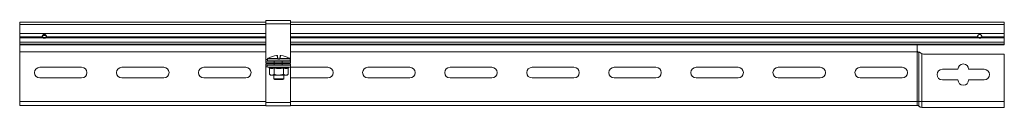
# Model space of a CAD drawing. Header units: millimetres. Extents: x -4 to 4772, y -1159 to -143.
# Tile 3 of 13: x -4 to 596, y -205 to -152. Entities that reach past the tile are written whole.
import ezdxf

# ---------------------------------------------------------------- set-up
doc = ezdxf.new("R2010")
doc.units = ezdxf.units.MM

msp = doc.modelspace()

# ---------------------------------------------------------------- linework, layer by layer
at = {"color": 7, "linetype": 'Continuous', "lineweight": 15}
for p, q in [((145.97, -153.42), (-4.03, -153.42)), ((-4.03, -154.82), (-4.03, -153.42)), ((-4.03, -160.32), (-4.03, -154.82)), ((160.97, -152.42), (145.97, -152.42)), ((145.97, -154.42), (145.97, -152.42)), ((160.97, -154.42), (145.97, -154.42)), ((145.97, -176.17), (145.97, -154.42)), ((160.97, -154.42), (160.97, -152.42)), ((595.97, -153.42), (160.97, -153.42)), ((160.97, -176.17), (160.97, -154.42)), ((595.97, -153.42), (595.97, -154.82)), ((595.97, -160.32), (595.97, -154.82)), ((-4.03, -162.23), (-4.03, -160.32)), ((595.97, -160.32), (595.97, -162.23)), ((9.62, -162.23), (-4.03, -162.23)), ((-4.03, -162.94), (-4.03, -162.23)), ((10.08, -162.94), (-4.03, -162.94)), ((-4.03, -165.64), (-4.03, -162.94)), ((-4.03, -166.79), (-4.03, -165.64)), ((145.97, -166.79), (-4.03, -166.79)), ((-4.03, -166.79), (-4.03, -167.24)), ((-4.03, -167.24), (-4.03, -167.25)), ((145.97, -167.24), (-4.03, -167.24)), ((-4.03, -167.25), (-4.03, -171.38)), ((10.08, -162.44), (10.08, -162.94)), ((11.86, -162.94), (11.86, -162.44)), ((595.97, -166.79), (160.97, -166.79)), ((595.97, -167.24), (160.97, -167.24)), ((542.97, -167.25), (542.97, -167.24)), ((542.97, -167.25), (542.97, -171.12)), ((580.08, -162.44), (580.08, -162.94)), ((581.86, -162.94), (581.86, -162.44)), ((595.97, -162.94), (581.86, -162.94)), ((595.97, -162.23), (582.32, -162.23)), ((595.97, -162.94), (595.97, -162.23)), ((595.97, -162.94), (595.97, -165.64)), ((595.97, -166.79), (595.97, -165.64)), ((595.97, -166.79), (595.97, -167.24)), ((-4.03, -171.38), (-4.03, -201.72)), ((153.09, -175.29), (152.82, -173.78)), ((153.09, -173.98), (153.35, -175.47)), ((154.42, -175.47), (154.68, -173.98)), ((154.95, -173.78), (154.68, -175.29)), ((542.97, -201.72), (542.97, -171.62)), ((543.46, -171.62), (542.97, -171.62)), ((543.87, -201.72), (543.87, -171.65)), ((545.66, -172.56), (545.13, -172.22)), ((545.66, -201.72), (545.66, -172.56)), ((546.79, -172.82), (595.97, -172.82)), ((595.97, -172.82), (595.97, -201.72)), ((145.97, -177.17), (145.97, -176.17)), ((145.97, -178.17), (145.97, -177.17)), ((145.97, -177.17), (150.97, -177.17)), ((150.97, -178.17), (145.97, -178.17)), ((145.97, -179.67), (145.97, -178.67)), ((145.97, -178.67), (150.97, -178.67)), ((150.97, -179.67), (145.97, -179.67)), ((145.97, -180.67), (145.97, -179.67)), ((146.88, -175.92), (146.88, -176.92)), ((146.91, -175.78), (146.91, -175.78)), ((153.26, -175.81), (146.91, -175.81)), ((147.04, -175.59), (147.03, -175.6)), ((147.03, -175.6), (153.27, -175.6)), ((150.88, -178.52), (150.88, -178.67)), ((150.97, -177.17), (150.97, -178.17)), ((155.97, -177.17), (150.97, -177.17)), ((155.97, -178.17), (150.97, -178.17)), ((150.97, -178.67), (150.97, -179.67)), ((155.97, -178.67), (150.97, -178.67)), ((155.97, -179.67), (150.97, -179.67)), ((152.85, -178.62), (151.07, -178.62)), ((152.07, -178.37), (151.18, -178.37)), ((152.28, -178.38), (152.07, -178.37)), ((154.19, -175.92), (153.58, -175.92)), ((153.59, -175.67), (154.17, -175.67)), ((154.5, -175.6), (160.74, -175.6)), ((160.86, -175.81), (154.51, -175.81)), ((156.7, -178.62), (154.92, -178.62)), ((156.58, -178.37), (155.69, -178.37)), ((155.97, -178.17), (155.97, -177.17)), ((155.97, -177.17), (160.97, -177.17)), ((160.97, -178.17), (155.97, -178.17)), ((155.97, -179.67), (155.97, -178.67)), ((155.97, -178.67), (160.97, -178.67)), ((160.97, -179.67), (155.97, -179.67)), ((156.88, -178.67), (156.88, -178.52)), ((156.94, -178.37), (156.94, -178.37)), ((156.95, -178.32), (156.95, -178.32)), ((160.74, -175.6), (160.73, -175.59)), ((160.88, -176.92), (160.88, -175.92)), ((160.97, -177.17), (160.97, -176.17)), ((160.97, -177.17), (160.97, -178.17)), ((160.97, -178.67), (160.97, -179.67)), ((160.97, -180.12), (160.97, -179.67)), ((33.72, -180.87), (8.22, -180.87)), ((83.72, -180.87), (58.22, -180.87)), ((133.72, -180.87), (108.22, -180.87)), ((145.97, -202.42), (145.97, -180.67)), ((147.16, -180.77), (147.82, -181.01)), ((148.11, -181.39), (148.11, -185.07)), ((148.11, -185.07), (148.88, -185.67)), ((148.88, -185.67), (149.55, -185.67)), ((153.88, -185.67), (149.55, -185.67)), ((150.88, -185.67), (150.88, -187.87)), ((151, -181.39), (151, -185.07)), ((153.88, -185.67), (158.21, -185.67)), ((156.77, -181.39), (156.77, -185.07)), ((156.88, -187.87), (156.88, -185.67)), ((158.21, -185.67), (158.88, -185.67)), ((158.88, -185.67), (159.66, -185.07)), ((159.66, -181.39), (159.66, -185.07)), ((159.95, -181.01), (160.61, -180.77)), ((160.97, -180.67), (160.97, -180.35)), ((160.97, -202.42), (160.97, -180.67)), ((183.72, -180.87), (160.97, -180.87)), ((233.72, -180.87), (208.22, -180.87)), ((283.72, -180.87), (258.22, -180.87)), ((333.72, -180.87), (308.22, -180.87)), ((383.72, -180.87), (358.22, -180.87)), ((433.72, -180.87), (408.22, -180.87)), ((483.72, -180.87), (458.22, -180.87)), ((533.72, -180.87), (508.22, -180.87)), ((567.72, -182.07), (558.22, -182.07)), ((583.72, -182.07), (574.22, -182.07)), ((8.22, -187.37), (33.72, -187.37)), ((58.22, -187.37), (83.72, -187.37)), ((108.22, -187.37), (133.72, -187.37)), ((150.88, -187.87), (151.38, -188.37)), ((150.88, -187.87), (156.88, -187.87)), ((156.38, -188.37), (151.38, -188.37)), ((156.38, -188.37), (156.88, -187.87)), ((160.97, -187.37), (183.72, -187.37)), ((208.22, -187.37), (233.72, -187.37)), ((258.22, -187.37), (283.72, -187.37)), ((308.22, -187.37), (333.72, -187.37)), ((358.22, -187.37), (383.72, -187.37)), ((408.22, -187.37), (433.72, -187.37)), ((458.22, -187.37), (483.72, -187.37)), ((508.22, -187.37), (533.72, -187.37)), ((558.22, -188.57), (567.72, -188.57)), ((574.22, -188.57), (583.72, -188.57)), ((-4.03, -201.72), (-4.03, -204.12)), ((160.97, -202.42), (145.97, -202.42)), ((145.97, -204.42), (145.97, -202.42)), ((160.97, -204.42), (160.97, -202.42)), ((543.87, -201.72), (542.97, -201.72)), ((542.97, -201.72), (542.97, -204.12)), ((545.66, -201.72), (543.87, -201.72)), ((543.87, -204.52), (543.87, -201.72)), ((595.97, -201.72), (545.66, -201.72)), ((545.66, -205.32), (545.66, -201.72)), ((595.97, -201.72), (595.97, -205.32)), ((145.97, -204.12), (-4.03, -204.12)), ((160.97, -204.42), (145.97, -204.42)), ((542.97, -204.12), (160.97, -204.12)), ((595.97, -205.32), (545.66, -205.32))]:
    msp.add_line(p, q, dxfattribs=at)
at = {"color": 8, "linetype": 'Continuous', "lineweight": 15}
for p, q in [((145.97, -154.82), (-4.03, -154.82)), ((595.97, -154.82), (160.97, -154.82)), ((145.97, -160.32), (-4.03, -160.32)), ((12.1, -161.58), (9.86, -161.58)), ((595.97, -160.32), (160.97, -160.32)), ((145.97, -165.64), (-4.03, -165.64)), ((145.97, -167.25), (-4.03, -167.25)), ((145.97, -162.94), (11.86, -162.94)), ((145.97, -162.23), (12.32, -162.23)), ((579.62, -162.23), (160.97, -162.23)), ((580.08, -162.94), (160.97, -162.94)), ((595.97, -165.64), (160.97, -165.64)), ((542.97, -167.25), (160.97, -167.25)), ((145.97, -171.38), (-4.03, -171.38)), ((543.05, -171.38), (160.97, -171.38)), ((146.88, -176.17), (145.97, -176.17)), ((146.89, -175.92), (146.88, -175.92)), ((146.88, -176.92), (160.88, -176.92)), ((146.91, -175.81), (146.91, -175.78)), ((151.11, -178.38), (150.97, -178.42)), ((151.18, -178.17), (151.18, -178.37)), ((152.07, -178.17), (152.07, -178.37)), ((155.69, -178.17), (155.69, -178.37)), ((156.58, -178.17), (156.58, -178.37)), ((156.86, -178.42), (156.8, -178.42)), ((160.86, -175.78), (160.86, -175.81)), ((160.88, -175.92), (160.88, -175.92)), ((160.97, -176.17), (160.88, -176.17)), ((146.98, -180.67), (145.97, -180.67)), ((153.88, -180.77), (147.16, -180.77)), ((160.61, -180.77), (153.88, -180.77)), ((160.97, -180.67), (160.78, -180.67)), ((145.97, -201.72), (-4.03, -201.72)), ((542.97, -201.72), (160.97, -201.72))]:
    msp.add_line(p, q, dxfattribs=at)
at = {"color": 8, "linetype": 'Continuous', "lineweight": 15, "flags": 128}
for points in [[(146.89, -175.92), (146.9, -175.87), (146.91, -175.83)], [(160.86, -175.84), (160.87, -175.87), (160.88, -175.92)]]:
    msp.add_lwpolyline(points, dxfattribs=at)
at = {"color": 7, "linetype": 'Continuous', "lineweight": 15}
for centre, radius, start, end in [((10.57, -161.6), 0.979, 203.80076, 239.94861), ((580.57, -161.6), 0.979, 203.80076, 239.94861), ((10.49, -162.17), 0.875, 184.15595, 241.74789), ((11.45, -162.17), 0.875, 298.25211, 355.84405), ((580.49, -162.17), 0.875, 184.15595, 241.74789), ((581.45, -162.17), 0.875, 298.25211, 355.84405), ((153.87, -187.06), 13.34, 95.61655, 118.10572), ((152.84, -174.03), 0.249, 10.12559, 94.81347), ((154.93, -174.03), 0.249, 85.18653, 169.87441), ((153.89, -187.06), 13.34, 61.89428, 84.38345), ((543.47, -171.12), 0.5, 211.33225, 269.85937), ((546.79, -170.22), 2.6, 244.19612, 270), ((147.35, -180.24), 0.567, 90, 250), ((147.13, -175.92), 0.25, 155.8256, 180), ((147.13, -176.92), 0.25, 180, 270), ((147.16, -175.81), 0.25, 119.54479, 173.62669), ((147.16, -175.81), 0.25, 121.43613, 180.04078), ((151.19, -178.02), 0.46, 200.18029, 240.37354), ((151.18, -177.87), 0.5, 216.8699, 270), ((150.81, -178.62), 0.255, 359.48369, 53.14311), ((150.85, -177.48), 2.17, 334.54193, 341.42102), ((152.36, -178.6), 0.492, 358.02677, 22.60306), ((153.12, -175.52), 0.233, 13.4875, 98.5562), ((154.95, -175.79), 1.69, 173.49277, 180.74942), ((154.06, -176.37), 0.978, 129.66767, 145.21361), ((153.34, -175.76), 0.172, 54.20519, 113.05313), ((155.04, -175.86), 1.46, 172.63211, 182.44391), ((152.72, -175.86), 1.46, 357.55609, 7.36789), ((154.43, -175.76), 0.172, 66.94687, 125.79481), ((153.71, -176.37), 0.978, 34.78639, 50.33233), ((154.65, -175.52), 0.233, 81.4438, 166.5125), ((152.82, -175.79), 1.69, 359.25058, 6.50723), ((156.92, -177.48), 2.17, 198.57898, 205.45807), ((155.41, -178.6), 0.492, 157.39694, 181.97323), ((156.58, -177.87), 0.5, 270, 323.1301), ((156.95, -178.62), 0.255, 126.85689, 180.51631), ((156.57, -178.02), 0.46, 299.62646, 339.81971), ((160.42, -180.24), 0.567, 290, 90), ((160.63, -176.92), 0.25, 270, 0), ((160.61, -175.81), 0.25, 6.37331, 60.45521), ((160.61, -175.81), 0.25, 359.95922, 58.56387), ((160.63, -175.92), 0.25, 0, 25.41948), ((570.97, -182.07), 3.25, 0, 180), ((8.22, -184.12), 3.25, 90, 270), ((33.72, -184.12), 3.25, 270, 90), ((58.22, -184.12), 3.25, 90, 270), ((83.72, -184.12), 3.25, 270, 90), ((108.22, -184.12), 3.25, 90, 270), ((133.72, -184.12), 3.25, 270, 90), ((183.72, -184.12), 3.25, 270, 90), ((208.22, -184.12), 3.25, 90, 270), ((233.72, -184.12), 3.25, 270, 90), ((258.22, -184.12), 3.25, 90, 270), ((283.72, -184.12), 3.25, 270, 90), ((308.22, -184.12), 3.25, 90, 270), ((333.72, -184.12), 3.25, 270, 90), ((358.22, -184.12), 3.25, 90, 270), ((383.72, -184.12), 3.25, 270, 90), ((408.22, -184.12), 3.25, 90, 270), ((433.72, -184.12), 3.25, 270, 90), ((458.22, -184.12), 3.25, 90, 270), ((483.72, -184.12), 3.25, 270, 90), ((508.22, -184.12), 3.25, 90, 270), ((533.72, -184.12), 3.25, 270, 90), ((558.22, -185.32), 3.25, 90, 270), ((583.72, -185.32), 3.25, 270, 90), ((570.97, -188.57), 3.25, 180, 360), ((542.97, -205.32), 1.2, 41.81031, 90), ((545.66, -202.92), 2.4, 221.81031, 270)]:
    msp.add_arc(centre, radius, start, end, dxfattribs=at)
for points, knots in [([(12.32, -162.23), (12.29, -162.05), (12.22, -161.74), (11.98, -161.31), (11.72, -161.08), (11.42, -160.91), (11.06, -160.86), (10.71, -160.89), (10.46, -160.96), (10.25, -161.08), (9.99, -161.31), (9.74, -161.74), (9.66, -162.05), (9.62, -162.23)], [0, 0, 0, 0, 0.152493, 0.274805, 0.32977, 0.383992, 0.50098, 0.559804, 0.614575, 0.66793, 0.722706, 0.845997, 1, 1, 1, 1]), ([(582.32, -162.23), (582.29, -162.05), (582.22, -161.74), (581.98, -161.31), (581.72, -161.08), (581.42, -160.91), (581.06, -160.86), (580.71, -160.89), (580.46, -160.96), (580.25, -161.08), (579.99, -161.31), (579.74, -161.74), (579.66, -162.05), (579.62, -162.23)], [0, 0, 0, 0, 0.1524926, 0.2748048, 0.3297702, 0.3839916, 0.5009799, 0.559804, 0.6145754, 0.6679296, 0.7227056, 0.8459968, 1, 1, 1, 1]), ([(10.08, -162.44), (10.24, -162.52), (10.46, -162.63), (10.77, -162.72), (10.98, -162.75), (11.19, -162.72), (11.51, -162.64), (11.72, -162.52), (11.86, -162.44)], [0, 0, 0, 0, 0.287832, 0.401465, 0.498938, 0.606919, 0.723867, 1, 1, 1, 1]), ([(10.08, -162.94), (10.24, -163), (10.52, -163.1), (10.98, -163.18), (11.44, -163.11), (11.71, -163), (11.86, -162.94)], [0, 0, 0, 0, 0.282532, 0.499352, 0.730715, 1, 1, 1, 1]), ([(580.08, -162.44), (580.24, -162.52), (580.46, -162.63), (580.77, -162.72), (580.98, -162.75), (581.19, -162.72), (581.51, -162.64), (581.72, -162.52), (581.86, -162.44)], [0, 0, 0, 0, 0.287832, 0.401465, 0.498938, 0.606919, 0.723867, 1, 1, 1, 1]), ([(580.08, -162.94), (580.24, -163), (580.52, -163.1), (580.98, -163.18), (581.44, -163.11), (581.71, -163), (581.86, -162.94)], [0, 0, 0, 0, 0.282532, 0.499352, 0.730715, 1, 1, 1, 1]), ([(153.08, -173.98), (153.08, -173.97), (153.08, -173.93), (153.04, -173.88), (153, -173.83), (152.95, -173.8), (152.9, -173.78), (152.85, -173.77), (152.79, -173.77), (152.7, -173.77), (152.61, -173.77), (152.56, -173.78), (152.56, -173.78)], [0, 0, 0, 0, 0.037319, 0.157023, 0.255718, 0.342261, 0.420093, 0.495743, 0.600871, 0.800229, 0.962115, 1, 1, 1, 1]), ([(152.82, -173.78), (152.82, -173.78), (152.81, -173.77), (152.77, -173.77), (152.7, -173.77), (152.63, -173.77), (152.59, -173.78), (152.57, -173.78)], [0, 0, 0, 0, 0.218399, 0.436827, 0.654626, 0.872181, 1, 1, 1, 1]), ([(155.19, -173.78), (155.17, -173.78), (155.12, -173.77), (155.03, -173.77), (154.95, -173.77), (154.88, -173.78), (154.82, -173.8), (154.76, -173.84), (154.71, -173.9), (154.68, -173.95), (154.68, -173.98), (154.68, -173.98)], [0, 0, 0, 0, 0.066923, 0.2381, 0.430282, 0.538321, 0.635628, 0.739505, 0.862235, 0.996759, 1, 1, 1, 1]), ([(155.2, -173.78), (155.17, -173.78), (155.11, -173.77), (155.04, -173.77), (154.98, -173.77), (154.95, -173.77), (154.95, -173.78), (154.95, -173.78)], [0, 0, 0, 0, 0.218399, 0.436827, 0.654626, 0.872181, 1, 1, 1, 1]), ([(543.05, -171.38), (543.02, -171.33), (542.98, -171.25), (542.97, -171.16), (542.97, -171.12)], [0, 0, 0, 0, 0.614497, 1, 1, 1, 1]), ([(543.87, -171.65), (543.77, -171.64), (543.65, -171.62), (543.5, -171.62), (543.46, -171.62)], [0, 0, 0, 0, 0.782735, 1, 1, 1, 1]), ([(545.13, -172.22), (544.95, -172.1), (544.59, -171.84), (544.14, -171.7), (543.93, -171.66), (543.87, -171.65)], [0, 0, 0, 0, 0.415395, 0.827765, 1, 1, 1, 1]), ([(146.91, -175.81), (146.91, -175.81), (146.91, -175.85), (146.9, -175.91), (146.89, -175.92), (146.89, -175.92)], [0, 0, 0, 0, 0.003073, 0.499692, 1, 1, 1, 1]), ([(146.91, -175.78), (146.91, -175.8), (146.91, -175.83), (146.9, -175.85), (146.9, -175.85), (146.9, -175.85)], [0, 0, 0, 0, 0.427098, 0.836973, 1, 1, 1, 1]), ([(147.59, -175.29), (147.44, -175.37), (147.24, -175.48), (147.07, -175.58), (147.03, -175.6)], [0, 0, 0, 0, 0.770897, 1, 1, 1, 1]), ([(150.83, -178.37), (150.83, -178.37), (150.83, -178.37), (150.83, -178.37), (150.83, -178.37), (150.83, -178.36), (150.82, -178.35), (150.78, -178.31), (150.72, -178.28), (150.63, -178.27), (150.55, -178.28), (150.47, -178.33), (150.42, -178.39), (150.39, -178.46), (150.38, -178.52), (150.39, -178.57), (150.4, -178.61), (150.41, -178.63), (150.42, -178.65), (150.42, -178.66), (150.43, -178.66), (150.43, -178.67), (150.43, -178.67), (150.43, -178.67)], [0, 0, 0, 0, 0.47162, 0.527896, 0.538247, 0.547899, 0.5565, 0.57916, 0.628304, 0.668876, 0.715092, 0.763695, 0.810861, 0.848493, 0.880169, 0.906812, 0.928412, 0.944277, 0.952946, 0.959281, 0.967784, 0.98448, 1, 1, 1, 1]), ([(150.87, -178.43), (150.87, -178.44), (150.88, -178.47), (150.88, -178.5), (150.88, -178.52)], [0, 0, 0, 0, 0.337232, 1, 1, 1, 1]), ([(154.96, -178.42), (154.79, -178.42), (154.09, -178.42), (153.36, -178.42), (152.81, -178.42)], [0, 0, 0, 0, 0.233038, 1, 1, 1, 1]), ([(154.92, -178.62), (154.86, -178.62), (154.53, -178.61), (154.02, -178.48), (153.37, -178.57), (153.04, -178.6), (152.85, -178.62)], [0, 0, 0, 0, 0.08519, 0.503225, 0.717811, 1, 1, 1, 1]), ([(152.91, -178.17), (153.03, -178.21), (153.29, -178.27), (153.66, -178.32), (154.2, -178.33), (154.57, -178.24), (154.86, -178.17)], [0, 0, 0, 0, 0.189929, 0.412611, 0.557906, 1, 1, 1, 1]), ([(153.27, -175.6), (153.24, -175.58), (153.14, -175.48), (153.11, -175.37), (153.09, -175.29)], [0, 0, 0, 0, 0.229103, 1, 1, 1, 1]), ([(153.58, -175.92), (153.52, -175.92), (153.41, -175.91), (153.3, -175.85), (153.26, -175.81), (153.26, -175.81)], [0, 0, 0, 0, 0.5003076, 0.9969269, 1, 1, 1, 1]), ([(153.35, -175.47), (153.36, -175.5), (153.37, -175.56), (153.43, -175.61), (153.44, -175.62)], [0, 0, 0, 0, 0.7819366, 1, 1, 1, 1]), ([(153.44, -175.62), (153.44, -175.62), (153.46, -175.63), (153.51, -175.66), (153.57, -175.67), (153.59, -175.67)], [0, 0, 0, 0, 0.0031062, 0.5021686, 1, 1, 1, 1]), ([(154.17, -175.67), (154.2, -175.67), (154.26, -175.66), (154.31, -175.63), (154.33, -175.62)], [0, 0, 0, 0, 0.497853, 1, 1, 1, 1]), ([(154.51, -175.81), (154.51, -175.81), (154.46, -175.85), (154.36, -175.91), (154.24, -175.92), (154.19, -175.92)], [0, 0, 0, 0, 0.003073, 0.499692, 1, 1, 1, 1]), ([(154.33, -175.62), (154.34, -175.61), (154.4, -175.56), (154.41, -175.5), (154.42, -175.47)], [0, 0, 0, 0, 0.218063, 1, 1, 1, 1]), ([(154.68, -175.29), (154.66, -175.37), (154.63, -175.48), (154.52, -175.58), (154.5, -175.6)], [0, 0, 0, 0, 0.770897, 1, 1, 1, 1]), ([(155.69, -178.37), (155.67, -178.37), (155.43, -178.37), (155.18, -178.4), (154.96, -178.42)], [0, 0, 0, 0, 0.099322, 1, 1, 1, 1]), ([(156.88, -178.52), (156.88, -178.52), (156.88, -178.5), (156.89, -178.47), (156.9, -178.44), (156.9, -178.43)], [0, 0, 0, 0, 0.097684, 0.61099, 1, 1, 1, 1]), ([(156.94, -178.37), (156.94, -178.37), (156.93, -178.37), (156.93, -178.37), (156.93, -178.37), (156.93, -178.37)], [0, 0, 0, 0, 0.252244, 0.827781, 1, 1, 1, 1]), ([(160.74, -175.6), (160.7, -175.58), (160.53, -175.48), (160.33, -175.37), (160.18, -175.29)], [0, 0, 0, 0, 0.229103, 1, 1, 1, 1]), ([(160.86, -175.85), (160.86, -175.85), (160.86, -175.85), (160.86, -175.84), (160.86, -175.81), (160.86, -175.78), (160.85, -175.77)], [0, 0, 0, 0, 0.043748, 0.31887, 0.763688, 1, 1, 1, 1]), ([(160.88, -175.92), (160.87, -175.92), (160.87, -175.91), (160.86, -175.85), (160.86, -175.81), (160.86, -175.81)], [0, 0, 0, 0, 0.500308, 0.996927, 1, 1, 1, 1]), ([(147.82, -181.01), (147.94, -181.05), (148.54, -181.26), (149.57, -181.41), (150.45, -181.14), (150.85, -181.01)], [0, 0, 0, 0, 0.118083, 0.592258, 1, 1, 1, 1]), ([(147.82, -181.01), (147.82, -181.01), (147.86, -181.03), (147.94, -181.07), (148.03, -181.16), (148.1, -181.27), (148.11, -181.35), (148.11, -181.39)], [0, 0, 0, 0, 0.007914, 0.267535, 0.528603, 0.763816, 1, 1, 1, 1]), ([(151, -181.39), (150.52, -181.52), (149.56, -181.78), (148.6, -181.52), (148.11, -181.39)], [0, 0, 0, 0, 0.492148, 1, 1, 1, 1]), ([(148.11, -185.07), (148.54, -185.35), (149.01, -185.66), (149.5, -185.67), (149.55, -185.67)], [0, 0, 0, 0, 0.896037, 1, 1, 1, 1]), ([(149.55, -185.67), (149.95, -185.59), (150.44, -185.49), (150.91, -185.14), (151, -185.07)], [0, 0, 0, 0, 0.801462, 1, 1, 1, 1]), ([(150.85, -181.01), (151.09, -181.05), (152.27, -181.26), (154.32, -181.41), (156.1, -181.14), (156.92, -181.01)], [0, 0, 0, 0, 0.118083, 0.592258, 1, 1, 1, 1]), ([(151, -181.39), (151, -181.35), (150.99, -181.27), (150.96, -181.16), (150.91, -181.07), (150.87, -181.03), (150.85, -181.01), (150.85, -181.01)], [0, 0, 0, 0, 0.236184, 0.471397, 0.732465, 0.992086, 1, 1, 1, 1]), ([(156.77, -181.39), (155.82, -181.52), (153.9, -181.78), (151.97, -181.52), (151, -181.39)], [0, 0, 0, 0, 0.492148, 1, 1, 1, 1]), ([(153.88, -185.67), (153.74, -185.67), (152.79, -185.65), (151.81, -185.39), (151.03, -185.08), (151, -185.07)], [0, 0, 0, 0, 0.148486, 0.965571, 1, 1, 1, 1]), ([(156.77, -185.07), (156.53, -185.16), (155.6, -185.51), (154.61, -185.6), (153.88, -185.67)], [0, 0, 0, 0, 0.263254, 1, 1, 1, 1]), ([(156.77, -181.39), (156.77, -181.35), (156.78, -181.27), (156.81, -181.16), (156.86, -181.07), (156.9, -181.03), (156.92, -181.01), (156.92, -181.01)], [0, 0, 0, 0, 0.236184, 0.471397, 0.732465, 0.992086, 1, 1, 1, 1]), ([(159.66, -181.39), (159.18, -181.52), (158.22, -181.78), (157.26, -181.52), (156.77, -181.39)], [0, 0, 0, 0, 0.492148, 1, 1, 1, 1]), ([(156.77, -185.07), (157.2, -185.35), (157.67, -185.66), (158.16, -185.67), (158.21, -185.67)], [0, 0, 0, 0, 0.896037, 1, 1, 1, 1]), ([(156.92, -181.01), (157.03, -181.05), (157.62, -181.26), (158.63, -181.41), (159.53, -181.14), (159.95, -181.01)], [0, 0, 0, 0, 0.118083, 0.592258, 1, 1, 1, 1]), ([(158.21, -185.67), (158.61, -185.59), (159.1, -185.49), (159.57, -185.14), (159.66, -185.07)], [0, 0, 0, 0, 0.801462, 1, 1, 1, 1]), ([(159.66, -181.39), (159.66, -181.35), (159.67, -181.27), (159.73, -181.16), (159.83, -181.07), (159.91, -181.03), (159.95, -181.01), (159.95, -181.01)], [0, 0, 0, 0, 0.236184, 0.471397, 0.732465, 0.992086, 1, 1, 1, 1])]:
    msp.add_open_spline(points, degree=3, knots=knots, dxfattribs=at)
at = {"color": 8, "linetype": 'Continuous', "lineweight": 15}
for points, knots in [([(150.97, -178.42), (150.93, -178.42), (150.85, -178.42), (150.89, -178.42), (150.91, -178.42)], [0, 0, 0, 0, 0.463104, 1, 1, 1, 1]), ([(151.07, -178.62), (151.05, -178.62), (150.93, -178.61), (150.91, -178.56), (150.89, -178.52)], [0, 0, 0, 0, 0.170504, 1, 1, 1, 1]), ([(152.81, -178.42), (152.65, -178.4), (152.47, -178.38), (152.29, -178.38), (152.28, -178.38)], [0, 0, 0, 0, 0.904198, 1, 1, 1, 1]), ([(156.8, -178.42), (156.77, -178.4), (156.73, -178.38), (156.67, -178.38), (156.67, -178.38)], [0, 0, 0, 0, 0.967063, 1, 1, 1, 1]), ([(156.88, -178.52), (156.88, -178.52), (156.91, -178.51), (156.85, -178.58), (156.75, -178.61), (156.7, -178.62)], [0, 0, 0, 0, 0.007167, 0.436029, 1, 1, 1, 1])]:
    msp.add_open_spline(points, degree=3, knots=knots, dxfattribs=at)

doc.saveas('drawing.dxf')
